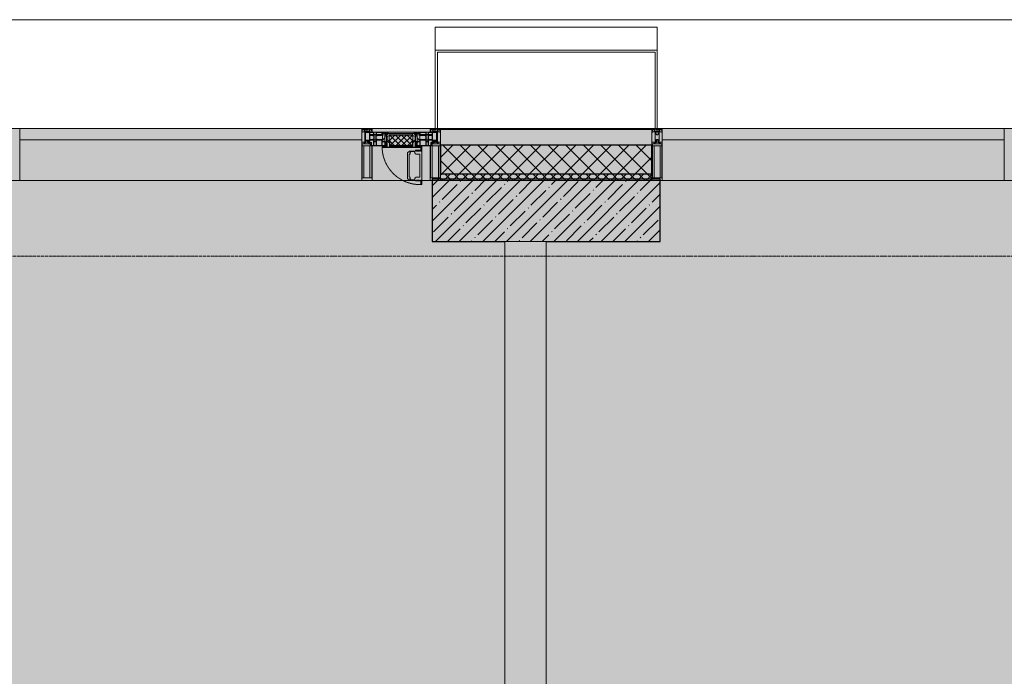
# Model space of a CAD drawing. Header units: millimetres. Extents: x -88210283 to 7466349, y -86687 to 22351.
# Tile 162 of 256: x 55338 to 60088, y -21927 to -18759. Entities that reach past the tile are written whole.
import ezdxf

# ---------------------------------------------------------------- set-up
doc = ezdxf.new("R2010")
doc.units = ezdxf.units.MM
doc.linetypes.add('-D1-02х01', pattern=[3, 2, -1])
doc.linetypes.add('-D1d1-15x02', pattern=[19, 15, -2, 0, -2])
for name, color, linetype, lineweight in [('_0', 7, 'Continuous', 13), ('A-200-M_WALL', 7, 'Continuous', 5), ('A-200-M_WALL_PAT', 7, 'Continuous', 5), ('A-214-M_CURT_WALL', 7, 'Continuous', 5), ('A-215-M_CURT_PANEL', 7, 'Continuous', 5), ('A-280-M_COLUMN', 7, 'Continuous', 5), ('A-314-M_WINDOW', 7, 'Continuous', 5), ('S-280-M_COLUMN', 7, 'Continuous', 5), ('Z-060-M_DETAIL', 7, 'Continuous', 5), ('Ограждение', 7, 'Continuous', 5), ('Оси', 7, 'Continuous', 5), ('Поручни', 7, 'Continuous', 5)]:
    doc.layers.add(name, color=color, linetype=linetype, lineweight=lineweight)

# ---------------------------------------------------------------- blocks, each defined once
blk = doc.blocks.new('Rectangular Mullion - R_StandardFrame_50Wx250H-4437900-50_AS_Plan_15')
at = {"layer": 'A-214-M_CURT_WALL', "lineweight": 9}
for p, q in [((-25, 0), (-25, 250)), ((-25, 250), (25, 250)), ((25, 250), (25, 84)), ((25, 0), (-25, 0)), ((25, 17), (25, 0))]:
    blk.add_line(p, q, dxfattribs=at)
blk = doc.blocks.new('Rectangular Mullion - 50Wx250H-V4-50_AS_Plan_15')
at = {"layer": 'Z-060-M_DETAIL'}
for p, q in [((-25, 84), (-25, 250)), ((-25, 250), (0, 250)), ((25, 250), (0, 250)), ((25, 65.2), (25, 250)), ((-23, 237.3), (0, 237.3)), ((-23, 237.3), (-23, 84)), ((-14.9, 84), (-14.9, 237.3)), ((23, 237.3), (0, 237.3)), ((14.9, 84), (14.9, 237.3)), ((23, 237.3), (23, 73.6)), ((0, 84), (-15, 84)), ((-0.5, 73.6), (-15, 73.6)), ((-10, 71.3), (-12, 71.3)), ((-10, 57.4), (-10, 71.3)), ((-7, 65.2), (-5.9, 67.3)), ((-7, 65.2), (-7, 57)), ((-4.1, 67.3), (-5.9, 67.3)), ((-4.1, 67.3), (-2.9, 65.1)), ((-2.9, 65.1), (-2.9, 57)), ((0, 84), (23, 84)), ((0.5, 73.6), (23, 73.6)), ((4.1, 67.3), (2.9, 65.1)), ((2.9, 65.1), (2.9, 57)), ((4.1, 67.3), (5.9, 67.3)), ((7, 65.2), (5.9, 67.3)), ((7, 65.2), (7, 54.7)), ((8.7, 53), (7, 54.7)), ((8.7, 53), (10, 53)), ((10, 71.3), (14, 71.3)), ((10, 53), (10, 71.3)), ((10, 53), (10, 17)), ((14, 71.3), (14, 65.2)), ((14, 65.2), (25, 65.2)), ((-23.8, 14.6), (-25, 14.2)), ((-25, 0), (-25, 14.2)), ((-23.8, 17), (-23.8, 14.6)), ((-22.5, 10.6), (-23.8, 14.6)), ((-22.5, 10.6), (-23.7, 9.9)), ((-23.7, 1.3), (-23.7, 9.9)), ((-23.7, 1.3), (-11.8, 1.3)), ((-23.2, 10.2), (-22.5, 8)), ((-22.5, 8), (-22.5, 4.5)), ((-21.3, 4.5), (-22.5, 4.5)), ((-22.3, 17), (-22.3, 16)), ((-22.3, 16), (-21.3, 16)), ((-19.9, 17), (-21.3, 16)), ((-21.3, 4.5), (-21.3, 6.5)), ((-21.3, 6.5), (-14.2, 6.5)), ((-7.4, 16.6), (-18.4, 16.6)), ((-14.2, 6.5), (-14.2, 4.5)), ((-13.2, 4.5), (-14.2, 4.5)), ((-13.2, 4.5), (-12.2, 7.2)), ((-12.7, 7.6), (-11.3, 11.4)), ((-12.7, 7.6), (-11.8, 6.9)), ((-12.2, 9), (-12.2, 14.8)), ((-12.2, 14.8), (0, 14.8)), ((-11.8, 1.3), (-11.8, 6.9)), ((-10.5, 11.2), (-11.3, 11.4)), ((-10.5, 1.5), (-10.5, 11.2)), ((-4.8, 1.5), (-10.5, 1.5)), ((0, 8), (-4.8, 8)), ((-4.8, 1.5), (-4.8, 8)), ((-2.6, 16.8), (0, 16.8)), ((2.6, 16.8), (0, 16.8)), ((0, 14.8), (0, 16.8)), ((0, 14.8), (0, 16.8)), ((12.2, 14.8), (0, 14.8)), ((0, 0), (0, 8)), ((0, 8), (4.8, 8)), ((0, 0), (0, 8)), ((4.8, 1.5), (4.8, 8)), ((4.8, 1.5), (10.5, 1.5)), ((8.5, 23), (6, 25.5)), ((6, 18), (7.4, 18)), ((7.4, 18), (7.4, 16.6)), ((7.4, 16.6), (18.4, 16.6)), ((7.5, 18.5), (8.5, 18.5)), ((7.5, 17), (7.5, 18.5)), ((10, 17), (7.5, 17)), ((8.5, 18.5), (8.5, 23)), ((10.5, 11.2), (11.3, 11.4)), ((10.5, 1.5), (10.5, 11.2)), ((12.7, 7.6), (11.3, 11.4)), ((12.7, 7.6), (11.8, 6.9)), ((11.8, 1.3), (11.8, 6.9)), ((23.7, 1.3), (11.8, 1.3)), ((12.2, 9), (12.2, 14.8)), ((13.2, 4.5), (12.2, 7.2)), ((13.2, 4.5), (14.2, 4.5)), ((21.3, 6.5), (14.2, 6.5)), ((14.2, 6.5), (14.2, 4.5)), ((18.4, 16.6), (19, 17.6)), ((19, 17.6), (21.3, 16)), ((22.3, 16), (21.3, 16)), ((21.3, 4.5), (21.3, 6.5)), ((21.3, 4.5), (22.5, 4.5)), ((22.3, 17), (22.3, 16)), ((22.3, 17), (23.8, 17)), ((22.5, 10.6), (23.8, 14.6)), ((22.5, 10.6), (23.7, 9.9)), ((23.2, 10.2), (22.5, 8)), ((22.5, 8), (22.5, 4.5)), ((23.7, 1.3), (23.7, 9.9)), ((23.8, 17), (23.8, 14.6)), ((23.8, 14.6), (25, 14.2)), ((25, 0), (25, 14.2)), ((-25, 0), (0, 0)), ((25, 0), (0, 0))]:
    blk.add_line(p, q, dxfattribs=at)
for centre, start, end in [((-0.5, 73.1), 360, 90), ((0.5, 73.1), 90, 180)]:
    blk.add_arc(centre, 0.5, start, end, dxfattribs=at)
blk = doc.blocks.new('Rectangular Mullion - R_StandardFrame_50Wx250H-5530363-50_AS_Plan_15')
at = {"layer": 'A-214-M_CURT_WALL', "lineweight": 9}
for p, q in [((-25, 84), (-25, 250)), ((-25, 250), (25, 250)), ((25, 250), (25, 0)), ((-25, 0), (-25, 17)), ((25, 0), (-25, 0))]:
    blk.add_line(p, q, dxfattribs=at)
blk = doc.blocks.new('A_PAN_Створка - 383мм-V30-50_AS_Plan_15')
at = {"layer": 'A-215-M_CURT_PANEL'}
h = blk.add_hatch(dxfattribs=at)
h.set_pattern_fill('FP_27', color=256, style=0, pattern_type=2)
h.set_pattern_definition([(45, (-21000, -29695.019), (-14.142136, 14.142136), []), (135, (-21000, -29695.019), (-14.142136, -14.142136), [])])
h.paths.add_polyline_path([(53.6, -82.7), (54.6, -81.8), (54.6, -63.4), (57.2, -60.8), (57.2, -36.4), (54.9, -34.1), (54.5, -31.8), (-54.5, -31.8), (-54.9, -34.1), (-57.2, -36.4), (-57.2, -60.8), (-54.6, -63.4), (-53.6, -82.7)])
at = {"layer": 'A-314-M_WINDOW'}
for p, q in [((-67.9, -17), (-171, -17)), ((-171, -17), (-171, -57)), ((-171, -18.5), (-153.5, -18.5)), ((-153.5, -18.5), (-152, -20)), ((-152, -20), (-152, -73.5)), ((-150.5, -17), (-150.5, -29.4)), ((-132.4, -18.6), (-150.5, -18.6)), ((-150.5, -29.4), (-132.4, -29.4)), ((-150.5, -33.6), (-150.5, -68)), ((-136.3, -33.6), (-150.5, -33.6)), ((-137.2, -31), (-135.8, -35)), ((-132.5, -31), (-137.2, -31)), ((-132.1, -36.8), (-135.8, -35)), ((-132.5, -31.9), (-133.4, -33.7)), ((-133.4, -33.7), (-130.1, -35.3)), ((-132.5, -31.9), (-132.5, -31)), ((-132.4, -29.4), (-132.4, -18.6)), ((-132.1, -49), (-132.1, -36.8)), ((-131, -18.2), (-131, -29.5)), ((-120.8, -18.2), (-131, -18.2)), ((-131, -29.5), (-120.8, -29.5)), ((-131, -30.9), (-131, -33)), ((-120.8, -30.9), (-131, -30.9)), ((-129.4, -34.6), (-131, -33)), ((-130.1, -35.3), (-129.4, -34.6)), ((-130.1, -35.3), (-130.1, -50.4)), ((-122.4, -34.6), (-120.8, -33)), ((-121.7, -35.3), (-122.4, -34.6)), ((-118.4, -33.7), (-121.7, -35.3)), ((-121.7, -35.3), (-121.7, -50.4)), ((-120.8, -18.2), (-120.8, -29.5)), ((-120.8, -30.9), (-120.8, -33)), ((-119.7, -36.8), (-115.9, -35)), ((-119.7, -49), (-119.7, -36.8)), ((-119.3, -18.6), (-92.5, -18.6)), ((-119.3, -29.4), (-119.3, -18.6)), ((-92.5, -29.4), (-119.3, -29.4)), ((-119.3, -31), (-114.6, -31)), ((-119.3, -31.9), (-119.3, -31)), ((-119.3, -31.9), (-118.4, -33.7)), ((-114.6, -31), (-115.9, -35)), ((-94.1, -33.5), (-115.4, -33.5)), ((-89.9, -35.1), (-94.1, -33.5)), ((-92.5, -18.6), (-92.5, -29.4)), ((-90.8, -18.5), (-90.8, -29.4)), ((-87.3, -18.5), (-90.8, -18.5)), ((-90.8, -29.4), (-85.9, -29.4)), ((-89.9, -32.5), (-89.9, -35.1)), ((-85.9, -32.5), (-89.9, -32.5)), ((-89.9, -35.1), (-89.9, -50.9)), ((-87.3, -20.4), (-87.3, -18.5)), ((-87.3, -20.4), (-87.3, -21.9)), ((-84.8, -20.4), (-87.3, -20.4)), ((-87.3, -21.9), (-85.9, -21.9)), ((-85.9, -18.2), (-85.9, -20.4)), ((-75.9, -18.2), (-85.9, -18.2)), ((-85.9, -21.9), (-85.9, -29.4)), ((-85.9, -29.4), (-85.9, -32.5)), ((-85.9, -53.5), (-78, -45.6)), ((-83.4, -20.4), (-84.8, -20.4)), ((-70, -33.8), (-83.4, -20.4)), ((-78, -84), (-78, -23.5)), ((-78, -23.5), (-67.9, -23.5)), ((-78, -36.8), (-70, -36.8)), ((-78, -45.6), (-78, -36.8)), ((-75.9, -21.5), (-75.9, -18.2)), ((-75.9, -21.5), (-75.9, -23.5)), ((-74.9, -21.5), (-75.9, -21.5)), ((-75.9, -23.5), (-73, -23.5)), ((-74.9, -17.9), (-74.9, -21.5)), ((-68.9, -17.9), (-74.9, -17.9)), ((-67.2, -29.3), (-73, -23.5)), ((-61.4, -23.5), (-70, -32.1)), ((-70, -32.1), (-70, -62.5)), ((-70, -36.8), (-70, -33.8)), ((-68.9, -21.5), (-68.9, -17.9)), ((-67.9, -21.5), (-68.9, -21.5)), ((67.9, -17), (-67.9, -17)), ((-61.4, -23.5), (-67.9, -17)), ((-67.9, -17), (-67.9, -23.5)), ((-67.9, -17), (67.9, -17)), ((-67.9, -21.5), (-67.9, -23.5)), ((-67.9, -23.5), (-64.6, -26.8)), ((-67.9, -23.5), (-64.6, -26.8)), ((-64.6, -26.8), (-67.2, -29.3)), ((-64.6, -26.8), (-61.4, -23.5)), ((61.4, -23.5), (-61.4, -23.5)), ((67.9, -17), (61.4, -23.5)), ((70, -32.1), (61.4, -23.5)), ((61.4, -23.5), (64.6, -26.8)), ((67.9, -23.5), (64.6, -26.8)), ((64.6, -26.8), (67.9, -23.5)), ((64.6, -26.8), (67.2, -29.3)), ((67.2, -29.3), (73, -23.5)), ((67.9, -23.5), (67.9, -17)), ((171, -17), (67.9, -17)), ((67.9, -21.5), (67.9, -23.5)), ((67.9, -21.5), (68.9, -21.5)), ((67.9, -23.5), (78, -23.5)), ((68.9, -17.9), (74.9, -17.9)), ((68.9, -21.5), (68.9, -17.9)), ((70, -33.8), (83.4, -20.4)), ((70, -62.5), (70, -32.1)), ((70, -36.8), (70, -33.8)), ((78, -36.8), (70, -36.8)), ((75.9, -23.5), (73, -23.5)), ((74.9, -17.9), (74.9, -21.5)), ((74.9, -21.5), (75.9, -21.5)), ((75.9, -18.2), (85.9, -18.2)), ((75.9, -21.5), (75.9, -18.2)), ((75.9, -21.5), (75.9, -23.5)), ((78, -23.5), (78, -84)), ((78, -45.6), (78, -36.8)), ((85.9, -53.5), (78, -45.6)), ((83.4, -20.4), (84.8, -20.4)), ((84.8, -20.4), (87.3, -20.4)), ((85.9, -18.2), (85.9, -20.4)), ((85.9, -21.9), (85.9, -29.4)), ((87.3, -21.9), (85.9, -21.9)), ((85.9, -29.4), (85.9, -32.5)), ((90.8, -29.4), (85.9, -29.4)), ((85.9, -32.5), (89.9, -32.5)), ((87.3, -18.5), (90.8, -18.5)), ((87.3, -20.4), (87.3, -18.5)), ((87.3, -20.4), (87.3, -21.9)), ((89.9, -32.5), (89.9, -35.1)), ((89.9, -35.1), (94.1, -33.5)), ((89.9, -35.1), (89.9, -50.9)), ((90.8, -18.5), (90.8, -29.4)), ((92.5, -18.6), (92.5, -29.4)), ((119.3, -18.6), (92.5, -18.6)), ((92.5, -29.4), (119.3, -29.4)), ((94.1, -33.5), (115.4, -33.5)), ((114.6, -31), (115.9, -35)), ((119.3, -31), (114.6, -31)), ((119.7, -36.8), (115.9, -35)), ((119.3, -31.9), (118.4, -33.7)), ((118.4, -33.7), (121.7, -35.3)), ((119.3, -29.4), (119.3, -18.6)), ((119.3, -31.9), (119.3, -31)), ((119.7, -49), (119.7, -36.8)), ((120.8, -18.2), (120.8, -29.5)), ((120.8, -18.2), (131, -18.2)), ((131, -29.5), (120.8, -29.5)), ((120.8, -30.9), (120.8, -33)), ((120.8, -30.9), (131, -30.9)), ((122.4, -34.6), (120.8, -33)), ((121.7, -35.3), (122.4, -34.6)), ((121.7, -35.3), (121.7, -50.4)), ((129.4, -34.6), (131, -33)), ((130.1, -35.3), (129.4, -34.6)), ((133.4, -33.7), (130.1, -35.3)), ((130.1, -35.3), (130.1, -50.4)), ((131, -18.2), (131, -29.5)), ((131, -30.9), (131, -33)), ((132.1, -36.8), (135.8, -35)), ((132.1, -49), (132.1, -36.8)), ((132.4, -18.6), (150.5, -18.6)), ((132.4, -29.4), (132.4, -18.6)), ((150.5, -29.4), (132.4, -29.4)), ((132.5, -31), (137.2, -31)), ((132.5, -31.9), (132.5, -31)), ((132.5, -31.9), (133.4, -33.7)), ((137.2, -31), (135.8, -35)), ((136.3, -33.6), (150.5, -33.6)), ((150.5, -17), (150.5, -29.4)), ((150.5, -33.6), (150.5, -68)), ((153.5, -18.5), (152, -20)), ((152, -20), (152, -73.5)), ((171, -18.5), (153.5, -18.5)), ((171, -57), (171, -17)), ((-171, -55.5), (-152, -55.5)), ((-171, -57), (-156, -57)), ((-153, -60), (-153, -73.5)), ((-153, -73.5), (-150, -73.5)), ((-136.4, -52.4), (-150.5, -52.4)), ((-150.5, -56.6), (-132.4, -56.6)), ((-150.5, -68), (-143.5, -68)), ((-150.5, -69.5), (-150.5, -73.5)), ((-145, -69.5), (-150.5, -69.5)), ((-150, -73.5), (-150, -84)), ((-150, -84), (-78, -84)), ((-148.5, -81), (-148.5, -82.5)), ((-143.5, -81), (-148.5, -81)), ((-148.5, -82.5), (-132.4, -82.5)), ((-145, -69.5), (-145, -79.5)), ((-143.5, -68), (-143.5, -81)), ((-137.2, -54.8), (-135.8, -50.8)), ((-132.5, -54.8), (-137.2, -54.8)), ((-132.1, -49), (-135.8, -50.8)), ((-133.4, -52), (-130.1, -50.4)), ((-132.5, -53.8), (-133.4, -52)), ((-132.5, -53.8), (-132.5, -54.8)), ((-132.4, -56.6), (-132.4, -82.5)), ((-129.4, -51.1), (-131, -52.7)), ((-131, -55.1), (-131, -52.7)), ((-120.8, -55.1), (-131, -55.1)), ((-131, -56.5), (-131, -62.6)), ((-131, -56.5), (-120.8, -56.5)), ((-120.8, -62.6), (-131, -62.6)), ((-131, -64.6), (-120.8, -64.6)), ((-131, -82.5), (-131, -64.6)), ((-131, -82.5), (-120.8, -82.5)), ((-130.1, -50.4), (-129.4, -51.1)), ((-121.7, -50.4), (-122.4, -51.1)), ((-122.4, -51.1), (-120.8, -52.7)), ((-118.4, -52), (-121.7, -50.4)), ((-120.8, -55.1), (-120.8, -52.7)), ((-120.8, -56.5), (-120.8, -62.6)), ((-120.8, -82.5), (-120.8, -64.6)), ((-119.7, -49), (-115.9, -50.8)), ((-119.3, -53.8), (-118.4, -52)), ((-119.3, -53.8), (-119.3, -54.8)), ((-119.3, -54.8), (-114.6, -54.8)), ((-119.3, -56.6), (-119.3, -82.5)), ((-92.5, -56.6), (-119.3, -56.6)), ((-119.3, -82.5), (-92.5, -82.5)), ((-114.6, -54.8), (-115.9, -50.8)), ((-94.1, -52.5), (-115.3, -52.5)), ((-89.9, -50.9), (-94.1, -52.5)), ((-92.5, -56.6), (-92.5, -82.5)), ((-73.9, -87.5), (-91.5, -87.5)), ((-91.5, -87.5), (-91.5, -92)), ((-91.5, -92), (91.5, -92)), ((-90.8, -56.6), (-85.9, -56.6)), ((-90.8, -62.7), (-90.8, -56.6)), ((-80.4, -62.7), (-90.8, -62.7)), ((-90.8, -64.6), (-90.8, -82.5)), ((-80.1, -64.6), (-90.8, -64.6)), ((-90.8, -82.5), (-79.5, -82.5)), ((-89.9, -52.2), (-89.9, -50.9)), ((-89.9, -52.2), (-88.6, -53.5)), ((-85.9, -53.5), (-88.6, -53.5)), ((-85.9, -56.6), (-85.9, -53.5)), ((-78, -84), (-85, -84)), ((-85, -84), (-85, -87.5)), ((-85, -87.5), (-78, -87.5)), ((-80.4, -61.1), (-80.4, -62.7)), ((-78, -61.1), (-80.4, -61.1)), ((-80.1, -66.1), (-80.1, -64.6)), ((-78, -66.1), (-80.1, -66.1)), ((-79.5, -80.6), (-78, -80.6)), ((-79.5, -82.5), (-79.5, -80.6)), ((-78, -66.1), (-78, -61.1)), ((-78, -87.5), (-78, -84)), ((-78, -84), (-73.9, -84)), ((-70, -62.5), (-73.9, -62.5)), ((-73.9, -62.5), (-73.9, -87.5)), ((73.9, -62.5), (70, -62.5)), ((73.9, -87.5), (73.9, -62.5)), ((73.9, -84), (78, -84)), ((91.5, -87.5), (73.9, -87.5)), ((78, -61.1), (80.4, -61.1)), ((78, -66.1), (78, -61.1)), ((78, -66.1), (80.1, -66.1)), ((79.5, -80.6), (78, -80.6)), ((78, -87.5), (78, -84)), ((78, -84), (85, -84)), ((78, -84), (150, -84)), ((85, -87.5), (78, -87.5)), ((79.5, -82.5), (79.5, -80.6)), ((90.8, -82.5), (79.5, -82.5)), ((80.1, -64.6), (90.8, -64.6)), ((80.1, -66.1), (80.1, -64.6)), ((80.4, -61.1), (80.4, -62.7)), ((80.4, -62.7), (90.8, -62.7)), ((85, -84), (85, -87.5)), ((85.9, -53.5), (88.6, -53.5)), ((85.9, -56.6), (85.9, -53.5)), ((90.8, -56.6), (85.9, -56.6)), ((89.9, -52.2), (88.6, -53.5)), ((89.9, -50.9), (94.1, -52.5)), ((89.9, -52.2), (89.9, -50.9)), ((90.8, -62.7), (90.8, -56.6)), ((90.8, -64.6), (90.8, -82.5)), ((91.5, -92), (91.5, -87.5)), ((92.5, -56.6), (119.3, -56.6)), ((92.5, -56.6), (92.5, -82.5)), ((119.3, -82.5), (92.5, -82.5)), ((94.1, -52.5), (115.3, -52.5)), ((114.6, -54.8), (115.9, -50.8)), ((119.3, -54.8), (114.6, -54.8)), ((119.7, -49), (115.9, -50.8)), ((118.4, -52), (121.7, -50.4)), ((119.3, -53.8), (118.4, -52)), ((119.3, -53.8), (119.3, -54.8)), ((119.3, -56.6), (119.3, -82.5)), ((122.4, -51.1), (120.8, -52.7)), ((120.8, -55.1), (120.8, -52.7)), ((120.8, -55.1), (131, -55.1)), ((120.8, -56.5), (120.8, -62.6)), ((131, -56.5), (120.8, -56.5)), ((120.8, -62.6), (131, -62.6)), ((120.8, -82.5), (120.8, -64.6)), ((131, -64.6), (120.8, -64.6)), ((131, -82.5), (120.8, -82.5)), ((121.7, -50.4), (122.4, -51.1)), ((130.1, -50.4), (129.4, -51.1)), ((129.4, -51.1), (131, -52.7)), ((133.4, -52), (130.1, -50.4)), ((131, -55.1), (131, -52.7)), ((131, -56.5), (131, -62.6)), ((131, -82.5), (131, -64.6)), ((132.1, -49), (135.8, -50.8)), ((150.5, -56.6), (132.4, -56.6)), ((132.4, -56.6), (132.4, -82.5)), ((148.5, -82.5), (132.4, -82.5)), ((132.5, -53.8), (133.4, -52)), ((132.5, -53.8), (132.5, -54.8)), ((132.5, -54.8), (137.2, -54.8)), ((137.2, -54.8), (135.8, -50.8)), ((136.4, -52.4), (150.5, -52.4)), ((143.5, -68), (143.5, -81)), ((150.5, -68), (143.5, -68)), ((143.5, -81), (148.5, -81)), ((145, -69.5), (150.5, -69.5)), ((145, -69.5), (145, -79.5)), ((148.5, -81), (148.5, -82.5)), ((150, -84), (150, -73.5)), ((150, -73.5), (153, -73.5)), ((150.5, -69.5), (150.5, -73.5)), ((171, -55.5), (152, -55.5)), ((153, -73.5), (153, -60)), ((156, -57), (171, -57))]:
    blk.add_line(p, q, dxfattribs=at)
for centre, start, end in [((-156, -60), 0, 90), ((156, -60), 90, 180)]:
    blk.add_arc(centre, 3, start, end, dxfattribs=at)
at = {"layer": 'A-314-M_WINDOW', "linetype": '-D1-02х01'}
blk.add_arc((91.4, -87.5), 183, 181.4091, 271.1445, dxfattribs=at)
at = {"layer": 'Z-060-M_DETAIL'}
for p, q in [((-70, -32.1), (-61.4, -23.5)), ((-70, -62.5), (-70, -32.1)), ((-67.8, -38.3), (-65.7, -37.4)), ((-67.8, -55.7), (-67.8, -38.3)), ((-65.7, -37.4), (-60.8, -34.7)), ((61.4, -23.5), (-61.4, -23.5)), ((-60.8, -34.7), (-57.3, -35.9)), ((-55.2, -33.8), (-57.3, -35.9)), ((-54.9, -34.1), (-57.2, -36.4)), ((-57.2, -36.4), (-57.2, -60.8)), ((-55.2, -33.8), (-54.8, -31.5)), ((-54.9, -25.8), (-53.9, -24.8)), ((-54.9, -29.5), (-54.9, -25.8)), ((-53.9, -30.5), (-54.9, -29.5)), ((-54.5, -31.8), (-54.9, -34.1)), ((0, -31.5), (-54.8, -31.5)), ((54.5, -31.8), (-54.5, -31.8)), ((-53.9, -24.8), (53.9, -24.8)), ((53.9, -30.5), (-53.9, -30.5)), ((0, -31.5), (54.8, -31.5)), ((54.9, -25.8), (53.9, -24.8)), ((53.9, -30.5), (54.9, -29.5)), ((54.9, -34.1), (54.5, -31.8)), ((55.2, -33.8), (54.8, -31.5)), ((54.9, -29.5), (54.9, -25.8)), ((57.2, -36.4), (54.9, -34.1)), ((55.2, -33.8), (57.3, -35.9)), ((57.2, -60.8), (57.2, -36.4)), ((60.8, -34.7), (57.3, -35.9)), ((65.7, -37.4), (60.8, -34.7)), ((70, -32.1), (61.4, -23.5)), ((67.8, -38.3), (65.7, -37.4)), ((67.8, -55.7), (67.8, -38.3)), ((70, -62.5), (70, -32.1)), ((-91.5, -87.5), (-73.9, -87.5)), ((-91.5, -92), (-91.5, -87.5)), ((-91.5, -92), (91.5, -92)), ((-83.4, -90.3), (-83.4, -87.5)), ((-83.4, -90.3), (-69.4, -90.3)), ((-73.9, -62.5), (-70, -62.5)), ((-73.9, -87.5), (-73.9, -62.5)), ((-69.4, -66.5), (-73.9, -66.5)), ((-73.9, -81.5), (-69.4, -81.5)), ((-69.4, -85.5), (-73.9, -85.5)), ((-69.4, -81.5), (-69.4, -66.5)), ((-69.4, -90.3), (-69.4, -85.5)), ((-61.7, -62.5), (-67.9, -62.5)), ((-67.9, -62.5), (-67.9, -89.3)), ((-67.9, -89.3), (-66.9, -90.3)), ((-66, -56.5), (-67.8, -55.7)), ((-66.9, -90.3), (-57.4, -90.3)), ((-66, -56.5), (-62, -59.1)), ((-62, -59.1), (-60.7, -61)), ((-61.7, -64.9), (-61.7, -62.5)), ((-60.1, -67.7), (-61.7, -64.9)), ((-60.7, -61), (-57.4, -61)), ((-56.4, -67.7), (-60.1, -67.7)), ((-57.4, -61), (-54.9, -63.5)), ((-57.4, -90.3), (-56.4, -89.4)), ((-57.2, -60.8), (-54.6, -63.4)), ((-56.4, -89.4), (-56.4, -67.7)), ((-54.9, -63.5), (-54.9, -81.9)), ((-54.9, -81.9), (-53.8, -83)), ((-54.9, -85.6), (-53.9, -84.6)), ((-54.9, -89.3), (-54.9, -85.6)), ((-53.9, -90.3), (-54.9, -89.3)), ((-54.6, -63.4), (-54.6, -81.8)), ((-54.6, -81.8), (-53.6, -82.7)), ((-53.9, -84.6), (53.9, -84.6)), ((53.9, -90.3), (-53.9, -90.3)), ((53.8, -83), (-53.8, -83)), ((-53.6, -82.7), (53.6, -82.7)), ((53.6, -82.7), (54.6, -81.8)), ((54.9, -81.9), (53.8, -83)), ((54.9, -85.6), (53.9, -84.6)), ((53.9, -90.3), (54.9, -89.3)), ((54.6, -63.4), (57.2, -60.8)), ((54.6, -81.8), (54.6, -63.4)), ((57.4, -61), (54.9, -63.5)), ((54.9, -63.5), (54.9, -81.9)), ((54.9, -89.3), (54.9, -85.6)), ((56.4, -67.7), (60.1, -67.7)), ((56.4, -89.4), (56.4, -67.7)), ((57.4, -90.3), (56.4, -89.4)), ((60.7, -61), (57.4, -61)), ((66.9, -90.3), (57.4, -90.3)), ((60.1, -67.7), (61.7, -64.9)), ((62, -59.1), (60.7, -61)), ((61.7, -62.5), (67.9, -62.5)), ((61.7, -64.9), (61.7, -62.5)), ((66, -56.5), (62, -59.1)), ((66, -56.5), (67.8, -55.7)), ((67.9, -89.3), (66.9, -90.3)), ((67.9, -62.5), (67.9, -89.3)), ((69.4, -66.5), (73.9, -66.5)), ((69.4, -81.5), (69.4, -66.5)), ((73.9, -81.5), (69.4, -81.5)), ((69.4, -85.5), (73.9, -85.5)), ((69.4, -90.3), (69.4, -85.5)), ((83.4, -90.3), (69.4, -90.3)), ((73.9, -62.5), (70, -62.5)), ((73.9, -87.5), (73.9, -62.5)), ((91.5, -87.5), (73.9, -87.5)), ((83.4, -90.3), (83.4, -87.5)), ((91.5, -92), (91.5, -87.5))]:
    blk.add_line(p, q, dxfattribs=at)
at = {"layer": 'Z-060-M_DETAIL', "color": 9, "true_color": 0xc8c8c8}
for p, q in [((95.1, -87.5), (95.1, -105.1)), ((99.6, -87.5), (95.1, -87.5)), ((99.6, -270.5), (99.6, -87.5)), ((39.7, -109), (31.1, -117.6)), ((31.1, -117.6), (31.1, -240.4)), ((41.4, -123.8), (39.1, -124.2)), ((39.1, -179), (39.1, -124.2)), ((70.1, -109), (39.7, -109)), ((41.4, -123.8), (43.5, -121.7)), ((45, -113.3), (42.3, -118.2)), ((42.3, -118.2), (43.5, -121.7)), ((45.9, -111.2), (45, -113.3)), ((63.3, -111.2), (45.9, -111.2)), ((64.1, -113), (63.3, -111.2)), ((64.1, -113), (66.7, -117)), ((66.7, -117), (68.6, -118.3)), ((68.6, -118.3), (68.6, -121.6)), ((68.6, -121.6), (71.1, -124.1)), ((70.1, -105.1), (70.1, -109)), ((95.1, -105.1), (70.1, -105.1)), ((71.1, -124.1), (89.5, -124.1)), ((74.1, -109.6), (74.1, -105.1)), ((89.1, -109.6), (74.1, -109.6)), ((89.1, -105.1), (89.1, -109.6)), ((89.5, -124.1), (90.6, -125.2)), ((90.6, -125.2), (90.6, -232.8)), ((93.1, -109.6), (93.1, -105.1)), ((97.9, -109.6), (93.1, -109.6)), ((97.9, -95.6), (95.1, -95.6)), ((97.9, -95.6), (97.9, -109.6)), ((39.1, -179), (39.1, -233.8)), ((41.4, -234.2), (39.1, -233.8)), ((41.4, -234.2), (43.5, -236.3)), ((42.3, -239.8), (43.5, -236.3)), ((68.6, -236.4), (71.1, -233.9)), ((68.6, -239.7), (68.6, -236.4)), ((71.1, -233.9), (89.5, -233.9)), ((89.5, -233.9), (90.6, -232.8)), ((39.7, -249), (31.1, -240.4)), ((70.1, -249), (39.7, -249)), ((45, -244.7), (42.3, -239.8)), ((45.9, -246.8), (45, -244.7)), ((63.3, -246.8), (45.9, -246.8)), ((64.1, -245), (63.3, -246.8)), ((64.1, -245), (66.7, -241)), ((66.7, -241), (68.6, -239.7)), ((70.1, -252.9), (70.1, -249)), ((95.1, -252.9), (70.1, -252.9)), ((74.1, -248.4), (74.1, -252.9)), ((89.1, -248.4), (74.1, -248.4)), ((89.1, -252.9), (89.1, -248.4)), ((93.1, -248.4), (93.1, -252.9)), ((97.9, -248.4), (93.1, -248.4)), ((95.1, -270.5), (95.1, -252.9)), ((97.9, -262.4), (95.1, -262.4)), ((99.6, -270.5), (95.1, -270.5)), ((97.9, -262.4), (97.9, -248.4))]:
    blk.add_line(p, q, dxfattribs=at)
blk = doc.blocks.new('Rectangular Mullion - 50Wx250H-2623690-50_AS_Plan_15')
at = {"layer": 'Z-060-M_DETAIL'}
for p, q in [((-25, 65.2), (-25, 250)), ((-25, 250), (0, 250)), ((25, 250), (0, 250)), ((25, 84), (25, 250)), ((-23, 237.3), (0, 237.3)), ((-23, 237.3), (-23, 73.6)), ((-14.9, 84), (-14.9, 237.3)), ((23, 237.3), (0, 237.3)), ((14.9, 84), (14.9, 237.3)), ((23, 237.3), (23, 84)), ((-14, 65.2), (-25, 65.2)), ((0, 84), (-23, 84)), ((-0.5, 73.6), (-23, 73.6)), ((-14, 71.3), (-14, 65.2)), ((-10, 71.3), (-14, 71.3)), ((-10, 53), (-10, 71.3)), ((-8.7, 53), (-10, 53)), ((-10, 53), (-10, 17)), ((-8.7, 53), (-7, 54.7)), ((-7, 65.2), (-5.9, 67.3)), ((-7, 65.2), (-7, 54.7)), ((-4.1, 67.3), (-5.9, 67.3)), ((-4.1, 67.3), (-2.9, 65.1)), ((-2.9, 65.1), (-2.9, 57)), ((0, 84), (15, 84)), ((0.5, 73.6), (15, 73.6)), ((4.1, 67.3), (2.9, 65.1)), ((2.9, 65.1), (2.9, 57)), ((4.1, 67.3), (5.9, 67.3)), ((7, 65.2), (5.9, 67.3)), ((7, 65.2), (7, 57)), ((10, 71.3), (12, 71.3)), ((10, 57.4), (10, 71.3)), ((-23.8, 14.6), (-25, 14.2)), ((-25, 0), (-25, 14.2)), ((-22.3, 17), (-23.8, 17)), ((-23.8, 17), (-23.8, 14.6)), ((-22.5, 10.6), (-23.8, 14.6)), ((-22.5, 10.6), (-23.7, 9.9)), ((-23.7, 1.3), (-23.7, 9.9)), ((-23.7, 1.3), (-11.8, 1.3)), ((-23.2, 10.2), (-22.5, 8)), ((-22.5, 8), (-22.5, 4.5)), ((-21.3, 4.5), (-22.5, 4.5)), ((-22.3, 17), (-22.3, 16)), ((-22.3, 16), (-21.3, 16)), ((-19, 17.6), (-21.3, 16)), ((-21.3, 4.5), (-21.3, 6.5)), ((-21.3, 6.5), (-14.2, 6.5)), ((-18.4, 16.6), (-19, 17.6)), ((-7.4, 16.6), (-18.4, 16.6)), ((-14.2, 6.5), (-14.2, 4.5)), ((-13.2, 4.5), (-14.2, 4.5)), ((-13.2, 4.5), (-12.2, 7.2)), ((-12.7, 7.6), (-11.3, 11.4)), ((-12.7, 7.6), (-11.8, 6.9)), ((-12.2, 9), (-12.2, 14.8)), ((-12.2, 14.8), (0, 14.8)), ((-11.8, 1.3), (-11.8, 6.9)), ((-10.5, 11.2), (-11.3, 11.4)), ((-10.5, 1.5), (-10.5, 11.2)), ((-4.8, 1.5), (-10.5, 1.5)), ((-10, 17), (-7.5, 17)), ((-8.5, 23), (-6, 25.5)), ((-8.5, 18.5), (-8.5, 23)), ((-7.5, 18.5), (-8.5, 18.5)), ((-7.5, 17), (-7.5, 18.5)), ((-7.4, 18), (-7.4, 16.6)), ((-6, 18), (-7.4, 18)), ((0, 8), (-4.8, 8)), ((-4.8, 1.5), (-4.8, 8)), ((-2.6, 16.8), (0, 16.8)), ((2.6, 16.8), (0, 16.8)), ((0, 14.8), (0, 16.8)), ((0, 14.8), (0, 16.8)), ((12.2, 14.8), (0, 14.8)), ((0, 0), (0, 8)), ((0, 8), (4.8, 8)), ((0, 0), (0, 8)), ((4.8, 1.5), (4.8, 8)), ((4.8, 1.5), (10.5, 1.5)), ((7.4, 16.6), (18.4, 16.6)), ((10.5, 11.2), (11.3, 11.4)), ((10.5, 1.5), (10.5, 11.2)), ((12.7, 7.6), (11.3, 11.4)), ((12.7, 7.6), (11.8, 6.9)), ((11.8, 1.3), (11.8, 6.9)), ((23.7, 1.3), (11.8, 1.3)), ((12.2, 9), (12.2, 14.8)), ((13.2, 4.5), (12.2, 7.2)), ((13.2, 4.5), (14.2, 4.5)), ((21.3, 6.5), (14.2, 6.5)), ((14.2, 6.5), (14.2, 4.5)), ((19.9, 17), (21.3, 16)), ((22.3, 16), (21.3, 16)), ((21.3, 4.5), (21.3, 6.5)), ((21.3, 4.5), (22.5, 4.5)), ((22.3, 17), (22.3, 16)), ((22.5, 10.6), (23.8, 14.6)), ((22.5, 10.6), (23.7, 9.9)), ((23.2, 10.2), (22.5, 8)), ((22.5, 8), (22.5, 4.5)), ((23.7, 1.3), (23.7, 9.9)), ((23.8, 17), (23.8, 14.6)), ((23.8, 14.6), (25, 14.2)), ((25, 0), (25, 14.2)), ((-25, 0), (0, 0)), ((25, 0), (0, 0))]:
    blk.add_line(p, q, dxfattribs=at)
for centre, start, end in [((-0.5, 73.1), 360, 90), ((0.5, 73.1), 90, 180)]:
    blk.add_arc(centre, 0.5, start, end, dxfattribs=at)
blk = doc.blocks.new('Rectangular Mullion - R_StandardFrame_50Wx250H-V28-50_AS_Plan_15')
at = {"layer": 'A-214-M_CURT_WALL'}
for p, q in [((23960, 29695), (24240, 29695)), ((23960, 29445), (24170.1, 29445)), ((24199.6, 29445), (24240, 29445))]:
    blk.add_line(p, q, dxfattribs=at)
blk = doc.blocks.new('System Panel - A_PAN_Glass-4438214-50_AS_Plan_15')
at = {"layer": 'A-215-M_CURT_PANEL'}
for p, q in [((825, 0), (-825, 0)), ((-825, 0), (-825, -55)), ((825, -55), (825, 0)), ((-825, -55), (825, -55))]:
    blk.add_line(p, q, dxfattribs=at)
blk = doc.blocks.new('Rectangular Mullion - R_StandardFrame_50Wx250H-3734679-50_AS_Plan_15')
at = {"layer": 'A-214-M_CURT_WALL'}
blk.add_line((23910, 29445), (22260, 29445), dxfattribs=at)
blk = doc.blocks.new('Rectangular Mullion - 50Wx250H-V6-50_AS_Plan_15')
at = {"layer": 'Z-060-M_DETAIL'}
for p, q in [((-25, 65.2), (-25, 250)), ((-25, 250), (0, 250)), ((25, 250), (0, 250)), ((25, 65.2), (25, 250)), ((-23, 237.3), (0, 237.3)), ((-23, 237.3), (-23, 73.6)), ((-14.9, 84), (-14.9, 237.3)), ((23, 237.3), (0, 237.3)), ((14.9, 84), (14.9, 237.3)), ((23, 237.3), (23, 73.6)), ((-14, 65.2), (-25, 65.2)), ((0, 84), (-23, 84)), ((-0.5, 73.6), (-23, 73.6)), ((-14, 71.3), (-14, 65.2)), ((-10, 71.3), (-14, 71.3)), ((-10, 53), (-10, 71.3)), ((-8.7, 53), (-10, 53)), ((-10, 53), (-10, 17)), ((-8.7, 53), (-7, 54.7)), ((-7, 65.2), (-5.9, 67.3)), ((-7, 65.2), (-7, 54.7)), ((-4.1, 67.3), (-5.9, 67.3)), ((-4.1, 67.3), (-2.9, 65.1)), ((-2.9, 65.1), (-2.9, 54.6)), ((-1.3, 53), (-2.9, 54.6)), ((0, 53), (-1.3, 53)), ((0, 84), (23, 84)), ((0, 53), (1.3, 53)), ((0.5, 73.6), (23, 73.6)), ((1.3, 53), (2.9, 54.6)), ((4.1, 67.3), (2.9, 65.1)), ((2.9, 65.1), (2.9, 54.6)), ((4.1, 67.3), (5.9, 67.3)), ((7, 65.2), (5.9, 67.3)), ((7, 65.2), (7, 54.7)), ((8.7, 53), (7, 54.7)), ((8.7, 53), (10, 53)), ((10, 71.3), (14, 71.3)), ((10, 53), (10, 71.3)), ((10, 53), (10, 17)), ((14, 71.3), (14, 65.2)), ((14, 65.2), (25, 65.2)), ((-23.8, 14.6), (-25, 14.2)), ((-25, 0), (-25, 14.2)), ((-22.3, 17), (-23.8, 17)), ((-23.8, 17), (-23.8, 14.6)), ((-22.5, 10.6), (-23.8, 14.6)), ((-22.5, 10.6), (-23.7, 9.9)), ((-23.7, 1.3), (-23.7, 9.9)), ((-23.7, 1.3), (-11.8, 1.3)), ((-23.2, 10.2), (-22.5, 8)), ((-22.5, 8), (-22.5, 4.5)), ((-21.3, 4.5), (-22.5, 4.5)), ((-22.3, 17), (-22.3, 16)), ((-22.3, 16), (-21.3, 16)), ((-19, 17.6), (-21.3, 16)), ((-21.3, 4.5), (-21.3, 6.5)), ((-21.3, 6.5), (-14.2, 6.5)), ((-18.4, 16.6), (-19, 17.6)), ((-7.4, 16.6), (-18.4, 16.6)), ((-14.2, 6.5), (-14.2, 4.5)), ((-13.2, 4.5), (-14.2, 4.5)), ((-13.2, 4.5), (-12.2, 7.2)), ((-12.7, 7.6), (-11.3, 11.4)), ((-12.7, 7.6), (-11.8, 6.9)), ((-12.2, 9), (-12.2, 14.8)), ((-12.2, 14.8), (0, 14.8)), ((-11.8, 1.3), (-11.8, 6.9)), ((-10.5, 11.2), (-11.3, 11.4)), ((-10.5, 1.5), (-10.5, 11.2)), ((-4.8, 1.5), (-10.5, 1.5)), ((-10, 17), (-7.5, 17)), ((-8.5, 23), (-1.5, 30)), ((-8.5, 18.5), (-8.5, 23)), ((-7.5, 18.5), (-8.5, 18.5)), ((-7.5, 17), (-7.5, 18.5)), ((-7.4, 18), (-7.4, 16.6)), ((-2.6, 18), (-7.4, 18)), ((0, 8), (-4.8, 8)), ((-4.8, 1.5), (-4.8, 8)), ((-2.6, 18), (-2.6, 16.8)), ((-2.6, 16.8), (0, 16.8)), ((-1.5, 30), (0, 30)), ((1.5, 30), (0, 30)), ((2.6, 16.8), (0, 16.8)), ((0, 14.8), (0, 16.8)), ((0, 14.8), (0, 16.8)), ((12.2, 14.8), (0, 14.8)), ((0, 0), (0, 8)), ((0, 8), (4.8, 8)), ((0, 0), (0, 8)), ((8.5, 23), (1.5, 30)), ((2.6, 18), (2.6, 16.8)), ((2.6, 18), (7.4, 18)), ((4.8, 1.5), (4.8, 8)), ((4.8, 1.5), (10.5, 1.5)), ((7.4, 18), (7.4, 16.6)), ((7.4, 16.6), (18.4, 16.6)), ((7.5, 18.5), (8.5, 18.5)), ((7.5, 17), (7.5, 18.5)), ((10, 17), (7.5, 17)), ((8.5, 18.5), (8.5, 23)), ((10.5, 11.2), (11.3, 11.4)), ((10.5, 1.5), (10.5, 11.2)), ((12.7, 7.6), (11.3, 11.4)), ((12.7, 7.6), (11.8, 6.9)), ((11.8, 1.3), (11.8, 6.9)), ((23.7, 1.3), (11.8, 1.3)), ((12.2, 9), (12.2, 14.8)), ((13.2, 4.5), (12.2, 7.2)), ((13.2, 4.5), (14.2, 4.5)), ((21.3, 6.5), (14.2, 6.5)), ((14.2, 6.5), (14.2, 4.5)), ((18.4, 16.6), (19, 17.6)), ((19, 17.6), (21.3, 16)), ((22.3, 16), (21.3, 16)), ((21.3, 4.5), (21.3, 6.5)), ((21.3, 4.5), (22.5, 4.5)), ((22.3, 17), (22.3, 16)), ((22.3, 17), (23.8, 17)), ((22.5, 10.6), (23.8, 14.6)), ((22.5, 10.6), (23.7, 9.9)), ((23.2, 10.2), (22.5, 8)), ((22.5, 8), (22.5, 4.5)), ((23.7, 1.3), (23.7, 9.9)), ((23.8, 17), (23.8, 14.6)), ((23.8, 14.6), (25, 14.2)), ((25, 0), (25, 14.2)), ((-25, 0), (0, 0)), ((25, 0), (0, 0))]:
    blk.add_line(p, q, dxfattribs=at)
for centre, start, end in [((-0.5, 73.1), 360, 90), ((0.5, 73.1), 90, 180)]:
    blk.add_arc(centre, 0.5, start, end, dxfattribs=at)
blk = doc.blocks.new('Rectangular Mullion - R_StandardFrame_50Wx250H-4320939-50_AS_Plan_15')
at = {"layer": 'A-214-M_CURT_WALL', "lineweight": 9}
for p, q in [((-25, 0), (-25, 250)), ((-25, 250), (25, 250)), ((25, 250), (25, 0)), ((25, 0), (-25, 0))]:
    blk.add_line(p, q, dxfattribs=at)
blk = doc.blocks.new('Ограждение - Ограждение-5485731-50_AS_Plan_15')
at = {"layer": 'Поручни'}
blk.add_line((1285, 30145), (-48326.5, 30145), dxfattribs=at)
blk = doc.blocks.new('RST_AR_KMN_R22_B1_FCD_rvt-1-50_AS_Plan_15')
at = {"layer": 'A-200-M_WALL_PAT'}
h = blk.add_hatch(dxfattribs=at)
h.set_pattern_fill('FP_7', color=256, style=0, pattern_type=2)
h.set_pattern_definition([(45, (0, 0), (-42.42641, 42.42641), []), (135, (0, 0), (-42.42641, -42.42641), [])])
h.paths.add_polyline_path([(22210, 29475), (22210, 29615), (21190, 29615), (21190, 29475), (21659.6, 29475)])
h = blk.add_hatch(dxfattribs=at)
h.set_pattern_fill('FP_6', color=256, style=0, pattern_type=2)
h.set_pattern_definition([(45, (0, 0), (-21.213203, 21.213203), []), (135, (0, 0), (-21.213203, -21.213203), [])])
h.paths.add_polyline_path([(22210, 29445), (22210, 29475), (21190, 29475), (21190, 29445), (21659.6, 29445)])
at = {"layer": 'A-200-M_WALL'}
for p, q in [((22210, 29695), (21190, 29695)), ((21190, 29695), (21190, 29690)), ((21190, 29690), (21190, 29615)), ((22210, 29690), (21190, 29690)), ((22210, 29690), (22210, 29695)), ((22210, 29615), (22210, 29690)), ((21190, 29475), (21190, 29445)), ((22210, 29445), (22210, 29475)), ((21190, 29445), (22210, 29445))]:
    blk.add_line(p, q, dxfattribs=at)
at = {"layer": 'A-200-M_WALL', "lineweight": 25}
for p, q in [((21190, 29615), (21190, 29475)), ((22210, 29615), (21190, 29615)), ((22210, 29475), (22210, 29615)), ((22210, 29475), (21190, 29475))]:
    blk.add_line(p, q, dxfattribs=at)
at = {"layer": 'A-280-M_COLUMN'}
for p, q in [((22235, 30184.7), (21165, 30184.7)), ((21165, 30073.4), (21165, 30184.7)), ((22235, 30184.7), (22235, 30073.4))]:
    blk.add_line(p, q, dxfattribs=at)
at = {"layer": 'A-280-M_COLUMN', "lineweight": 18}
for p, q in [((22235, 30073.4), (21165, 30073.4)), ((21165, 30073.4), (21165, 29695)), ((22235, 29695), (22235, 30073.4)), ((21175, 29695), (21175, 30063.2)), ((21175, 30063.2), (22225, 30063.2)), ((22225, 30063.2), (22225, 29695)), ((21165, 29695), (21175, 29695)), ((22225, 29695), (22235, 29695))]:
    blk.add_line(p, q, dxfattribs=at)
at = {"layer": 'A-214-M_CURT_WALL', "lineweight": 5, "extrusion": (0, 0, -1), "rotation": 180}
for name, p in [('Rectangular Mullion - R_StandardFrame_50Wx250H-4320939-50_AS_Plan_15', (-19135, 29695)), ('Rectangular Mullion - 50Wx250H-2623690-50_AS_Plan_15', (-20835, 29695)), ('Rectangular Mullion - R_StandardFrame_50Wx250H-4437900-50_AS_Plan_15', (-20835, 29695)), ('Rectangular Mullion - 50Wx250H-V4-50_AS_Plan_15', (-21165, 29695)), ('Rectangular Mullion - R_StandardFrame_50Wx250H-5530363-50_AS_Plan_15', (-21165, 29695)), ('Rectangular Mullion - 50Wx250H-V6-50_AS_Plan_15', (-22235, 29695)), ('Rectangular Mullion - R_StandardFrame_50Wx250H-4320939-50_AS_Plan_15', (-22235, 29695)), ('Rectangular Mullion - R_StandardFrame_50Wx250H-4437900-50_AS_Plan_15', (-23935, 29695))]:
    blk.add_blockref(name, p, dxfattribs=at)
at = {"layer": 'A-214-M_CURT_WALL', "lineweight": 5}
for name, p in [('Rectangular Mullion - R_StandardFrame_50Wx250H-V28-50_AS_Plan_15', (-3100, 0)), ('Rectangular Mullion - R_StandardFrame_50Wx250H-3734679-50_AS_Plan_15', (-3100, 0)), ('Rectangular Mullion - R_StandardFrame_50Wx250H-3734679-50_AS_Plan_15', (0, 0))]:
    blk.add_blockref(name, p, dxfattribs=at)
at = {"layer": 'A-215-M_CURT_PANEL', "lineweight": 5}
for name, p in [('System Panel - A_PAN_Glass-4438214-50_AS_Plan_15', (19985, 29695)), ('System Panel - A_PAN_Glass-4438214-50_AS_Plan_15', (23085, 29695)), ('A_PAN_Створка - 383мм-V30-50_AS_Plan_15', (21000, 29695))]:
    blk.add_blockref(name, p, dxfattribs=at)
at = {"layer": 'Ограждение', "lineweight": 5}
blk.add_blockref('Ограждение - Ограждение-5485731-50_AS_Plan_15', (36940, 75), dxfattribs=at)

msp = doc.modelspace()

# ---------------------------------------------------------------- hatches: boundary and pattern name
at = {"layer": '_0', "transparency": 33554534}
h = msp.add_hatch(color=252, dxfattribs=at)
h.dxf.hatch_style = 1
h.paths.add_polyline_path([(35428, -49734.4), (73878, -49734.4), (73878, -19284.4), (35428, -19284.4)])
h.paths.add_polyline_path([(44528, -41629.4), (44528, -34929.4), (49428, -34929.4), (49428, -36429.4), (51028, -36429.4), (51028, -30029.4), (49428, -30029.4), (49428, -30779.4), (42778, -30779.4), (42778, -28029.4), (44528, -28029.4), (44528, -27979.4), (45303, -27979.4), (45303, -27379.4), (47528, -27379.4), (47528, -27979.4), (53578, -27979.4), (53578, -27379.4), (55478, -27379.4), (55478, -27979.4), (64478, -27979.4), (64478, -26229.4), (67788, -26229.4), (67788, -28219.4), (66578, -28219.4), (66578, -30029.4), (62978, -30029.4), (62978, -30829.4), (59878, -30829.4), (59878, -30029.4), (58628, -30029.4), (58628, -38979.4), (59728, -38979.4), (59728, -38079.4), (62978, -38079.4), (62978, -38979.4), (66878, -38979.4), (66878, -41429.4), (64478, -41429.4), (64478, -41029.4), (59923, -41029.4), (59923, -41629.4), (57898, -41629.4), (57898, -41029.4), (47038, -41029.4), (47038, -41629.4)], flags=16)
at = {"layer": 'A-200-M_WALL_PAT'}
h = msp.add_hatch(dxfattribs=at)
h.set_pattern_fill('FP_42', color=256, style=0, pattern_type=2)
h.set_pattern_definition([(45, (36177.98, -48979.44), (-75.43415, 75.43415), [106.68, -17.78, 3.556, -17.78]), (45, (36177.98, -48904.05), (-75.43415, 75.43415), []), (50, (36177.98, -48979.44), (127.52922, -11.15758), [13.335, -146.685]), (355, (36177.98, -48979.44), (-24.66966, 133.74002), [10.668, -117.348]), (100.451, (36188.6, -48980.37), (102.85973, 122.5818), [11.333, -124.663]), (46.184, (36177.98, -48943.88), (189.75516, -29.43036), [20.002, -220.027]), (96.636, (36193.79, -48946.33), (166.1822, 173.1996), [17, -186.995]), (351.184, (36177.98, -48943.88), (166.1839, 173.1976), [16.002, -176.022]), (21, (36195.76, -48952.77), (106.13027, -71.58603), [13.335, -146.685]), (326, (36195.76, -48952.77), (43.26188, 128.93175), [10.668, -117.348]), (71.451, (36204.6, -48958.73), (149.39198, 57.34505), [11.333, -124.663]), (37.5, (36177.975, -48979.436), (2.16223, 59.18836), [3.353, -112.573, 3.353, -115.773, -117.792]), (37.5, (36177.975, -48979.436), (2.16223, 59.18836), [-235.052, 3.353, -114.44]), (7.5, (36177.975, -48979.436), (46.77386, 70.12615), [3.353, -64.567, 3.353, -109.906, -44.894]), (7.5, (36177.975, -48979.436), (46.77386, 70.12615), [-181.178, 3.353, -41.542]), (327.5, (36138.326, -48979.436), (94.91367, -4.010093), [3.353, -41.097, 3.353, -135.331, -184.023]), (327.5, (36138.326, -48979.436), (94.91367, -4.010093), [-183.134, 3.353, -180.67]), (317.5, (36120.55, -48979.44), (103.69057, 17.79882), [3.353, -54.432, 3.353, -88.748, -130.683]), (317.5, (36120.55, -48979.44), (103.69057, 17.79882), [-149.885, 3.353, -127.33])])
h.paths.add_polyline_path([(57678, -26429.4), (57878, -26429.4), (57878, -19829.4), (57678, -19829.4), (57678, -26429.4)])
at = {"layer": 'S-280-M_COLUMN'}
h = msp.add_hatch(dxfattribs=at)
h.set_pattern_fill('FP_1', color=256, style=0, pattern_type=2)
h.set_pattern_definition([(45, (36177.975, -48979.44), (-57.02463, 57.02463), []), (45, (36235, -48979.44), (-57.02463, 57.02463), [100.806, -20.161, 3.353, -16.808])])
h.paths.add_polyline_path([(57678, -19829.4), (58428, -19829.4), (58428, -19529.4), (57328, -19529.4), (57328, -19829.4)])

# ---------------------------------------------------------------- linework, layer by layer
at = {"layer": '_0', "lineweight": 0}
msp.add_lwpolyline([(35428, -49734.4), (73878, -49734.4), (73878, -19284.4), (35428, -19284.4)], close=True, dxfattribs=at)
at = {"layer": 'A-200-M_WALL', "lineweight": 9}
for p, q in [((57678, -19829.4), (57678, -24279.4)), ((57878, -26429.4), (57878, -19829.4))]:
    msp.add_line(p, q, dxfattribs=at)
at = {"layer": 'A-200-M_WALL'}
msp.add_line((57878, -19829.4), (57678, -19829.4), dxfattribs=at)
at = {"layer": 'S-280-M_COLUMN', "lineweight": 25}
for p, q in [((58428, -19529.4), (57328, -19529.4)), ((57328, -19529.4), (57328, -19829.4)), ((58428, -19829.4), (58428, -19529.4)), ((57328, -19829.4), (57678, -19829.4)), ((57878, -19829.4), (58428, -19829.4))]:
    msp.add_line(p, q, dxfattribs=at)
at = {"layer": 'S-280-M_COLUMN'}
msp.add_line((57678, -19829.4), (57878, -19829.4), dxfattribs=at)
at = {"layer": 'Оси', "linetype": '-D1d1-15x02'}
msp.add_line((32615.2, -19899.4), (74746.1, -19899.4), dxfattribs=at)

# ---------------------------------------------------------------- block references
at = {"lineweight": 5}
msp.add_blockref('RST_AR_KMN_R22_B1_FCD_rvt-1-50_AS_Plan_15', (36178, -48979.4), dxfattribs=at)

doc.saveas('drawing.dxf')
